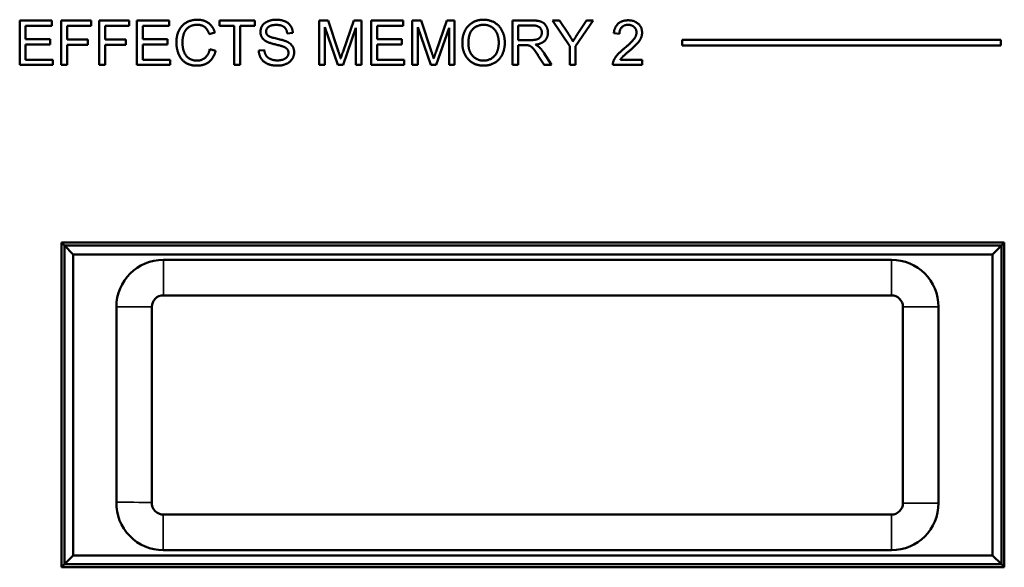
# Model space of a CAD drawing. Header units: inches. Extents: x -32 to 29.2, y -14.4 to 22.6.
# Tile 193 of 256: x -4.5 to -1.1, y -7 to -5.2. Entities that reach past the tile are written whole.
import ezdxf

# ---------------------------------------------------------------- set-up
doc = ezdxf.new("R2010")
doc.units = ezdxf.units.IN
doc.header["$MEASUREMENT"] = 0
doc.layers.add('Visible (ANSI)', color=7, linetype='Continuous', lineweight=50)
doc.layers.add('Visible Narrow (ANSI)', color=7, linetype='Continuous', lineweight=35)

msp = doc.modelspace()

# ---------------------------------------------------------------- linework, layer by layer
at = {"layer": 'Visible (ANSI)'}
for p, q in [((-4.4694, -5.1703), (-4.3608, -5.1703)), ((-4.4694, -5.3203), (-4.4694, -5.1703)), ((-4.3608, -5.188), (-4.4495, -5.188)), ((-4.4495, -5.188), (-4.4495, -5.2339)), ((-4.3608, -5.1703), (-4.3608, -5.188)), ((-4.329, -5.1703), (-4.2277, -5.1703)), ((-4.329, -5.3203), (-4.329, -5.1703)), ((-4.2277, -5.188), (-4.3091, -5.188)), ((-4.3091, -5.188), (-4.3091, -5.2345)), ((-4.2277, -5.1703), (-4.2277, -5.188)), ((-4.2009, -5.1703), (-4.0996, -5.1703)), ((-4.2009, -5.3203), (-4.2009, -5.1703)), ((-4.0996, -5.188), (-4.181, -5.188)), ((-4.181, -5.188), (-4.181, -5.2345)), ((-4.0996, -5.1703), (-4.0996, -5.188)), ((-4.0734, -5.1703), (-3.9648, -5.1703)), ((-4.0734, -5.3203), (-4.0734, -5.1703)), ((-3.9648, -5.188), (-4.0536, -5.188)), ((-4.0536, -5.188), (-4.0536, -5.2339)), ((-3.9648, -5.1703), (-3.9648, -5.188)), ((-3.7939, -5.188), (-3.7939, -5.1703)), ((-3.7939, -5.1703), (-3.675, -5.1703)), ((-3.7445, -5.188), (-3.7939, -5.188)), ((-3.7445, -5.3203), (-3.7445, -5.188)), ((-3.675, -5.188), (-3.7246, -5.188)), ((-3.7246, -5.188), (-3.7246, -5.3203)), ((-3.675, -5.1703), (-3.675, -5.188)), ((-3.4572, -5.1703), (-3.4274, -5.1703)), ((-3.4572, -5.3203), (-3.4572, -5.1703)), ((-3.4274, -5.1703), (-3.3918, -5.2765)), ((-3.3766, -5.2747), (-3.3406, -5.1703)), ((-3.3406, -5.1703), (-3.314, -5.1703)), ((-3.314, -5.1703), (-3.314, -5.3203)), ((-3.2816, -5.1703), (-3.173, -5.1703)), ((-3.2816, -5.3203), (-3.2816, -5.1703)), ((-3.173, -5.188), (-3.2617, -5.188)), ((-3.2617, -5.188), (-3.2617, -5.2339)), ((-3.173, -5.1703), (-3.173, -5.188)), ((-3.1428, -5.1703), (-3.113, -5.1703)), ((-3.1428, -5.3203), (-3.1428, -5.1703)), ((-3.113, -5.1703), (-3.0774, -5.2765)), ((-3.0622, -5.2747), (-3.0262, -5.1703)), ((-3.0262, -5.1703), (-2.9996, -5.1703)), ((-2.9996, -5.1703), (-2.9996, -5.3203)), ((-2.8043, -5.1703), (-2.7377, -5.1703)), ((-2.8043, -5.3203), (-2.8043, -5.1703)), ((-2.7844, -5.2365), (-2.7844, -5.1869)), ((-2.7844, -5.1869), (-2.7369, -5.1869)), ((-2.6109, -5.2567), (-2.6688, -5.1703)), ((-2.6688, -5.1703), (-2.6447, -5.1703)), ((-2.6447, -5.1703), (-2.6151, -5.2156)), ((-2.5311, -5.1703), (-2.5911, -5.2567)), ((-2.5834, -5.2144), (-2.5542, -5.1703)), ((-2.5542, -5.1703), (-2.5311, -5.1703)), ((-3.8097, -5.2114), (-3.8292, -5.216)), ((-3.5464, -5.2125), (-3.5654, -5.214)), ((-3.3947, -5.3203), (-3.4381, -5.1926)), ((-3.4381, -5.1926), (-3.4381, -5.3203)), ((-3.3331, -5.1948), (-3.3768, -5.3203)), ((-3.3331, -5.3203), (-3.3331, -5.1948)), ((-3.0803, -5.3203), (-3.1237, -5.1926)), ((-3.1237, -5.1926), (-3.1237, -5.3203)), ((-3.0186, -5.1948), (-3.0624, -5.3203)), ((-3.0186, -5.3203), (-3.0186, -5.1948)), ((-2.4427, -5.215), (-2.4616, -5.2131)), ((-4.4495, -5.2339), (-4.3664, -5.2339)), ((-4.3664, -5.2516), (-4.4495, -5.2516)), ((-4.4495, -5.2516), (-4.4495, -5.3026)), ((-4.3664, -5.2339), (-4.3664, -5.2516)), ((-4.3091, -5.2345), (-4.2387, -5.2345)), ((-4.2387, -5.2522), (-4.3091, -5.2522)), ((-4.3091, -5.2522), (-4.3091, -5.3203)), ((-4.2387, -5.2345), (-4.2387, -5.2522)), ((-4.181, -5.2345), (-4.1106, -5.2345)), ((-4.1106, -5.2522), (-4.181, -5.2522)), ((-4.181, -5.2522), (-4.181, -5.3203)), ((-4.1106, -5.2345), (-4.1106, -5.2522)), ((-4.0536, -5.2339), (-3.9704, -5.2339)), ((-3.9704, -5.2516), (-4.0536, -5.2516)), ((-4.0536, -5.2516), (-4.0536, -5.3026)), ((-3.9704, -5.2339), (-3.9704, -5.2516)), ((-3.2617, -5.2339), (-3.1786, -5.2339)), ((-3.1786, -5.2516), (-3.2617, -5.2516)), ((-3.2617, -5.2516), (-3.2617, -5.3026)), ((-3.1786, -5.2339), (-3.1786, -5.2516)), ((-2.7417, -5.2365), (-2.7844, -5.2365)), ((-2.7614, -5.2537), (-2.7844, -5.2537)), ((-2.7844, -5.2537), (-2.7844, -5.3203)), ((-2.6109, -5.3203), (-2.6109, -5.2567)), ((-2.5911, -5.2567), (-2.5911, -5.3203)), ((-2.2304, -5.2553), (-2.2304, -5.2353)), ((-2.2304, -5.2353), (-1.1544, -5.2353)), ((-1.1544, -5.2553), (-2.2304, -5.2553)), ((-1.1544, -5.2353), (-1.1544, -5.2553)), ((-3.8271, -5.2676), (-3.8072, -5.2726)), ((-3.6614, -5.2721), (-3.6427, -5.2705)), ((-2.697, -5.3203), (-2.7169, -5.2891)), ((-2.6982, -5.2795), (-2.6722, -5.3203)), ((-4.3573, -5.3203), (-4.4694, -5.3203)), ((-4.4495, -5.3026), (-4.3573, -5.3026)), ((-4.3573, -5.3026), (-4.3573, -5.3203)), ((-4.3091, -5.3203), (-4.329, -5.3203)), ((-4.181, -5.3203), (-4.2009, -5.3203)), ((-3.9614, -5.3203), (-4.0734, -5.3203)), ((-4.0536, -5.3026), (-3.9614, -5.3026)), ((-3.9614, -5.3026), (-3.9614, -5.3203)), ((-3.7246, -5.3203), (-3.7445, -5.3203)), ((-3.4381, -5.3203), (-3.4572, -5.3203)), ((-3.3768, -5.3203), (-3.3947, -5.3203)), ((-3.314, -5.3203), (-3.3331, -5.3203)), ((-3.1696, -5.3203), (-3.2816, -5.3203)), ((-3.2617, -5.3026), (-3.1696, -5.3026)), ((-3.1696, -5.3026), (-3.1696, -5.3203)), ((-3.1237, -5.3203), (-3.1428, -5.3203)), ((-3.0624, -5.3203), (-3.0803, -5.3203)), ((-2.9996, -5.3203), (-3.0186, -5.3203)), ((-2.7844, -5.3203), (-2.8043, -5.3203)), ((-2.6722, -5.3203), (-2.697, -5.3203)), ((-2.5911, -5.3203), (-2.6109, -5.3203)), ((-2.3659, -5.3203), (-2.4651, -5.3203)), ((-2.4395, -5.3026), (-2.3659, -5.3026)), ((-2.3659, -5.3026), (-2.3659, -5.3203)), ((-4.3282, -7.0162), (-4.3282, -5.9202)), ((-4.3282, -5.9202), (-1.1422, -5.9202)), ((-4.3282, -5.9204), (-4.3183, -5.9302)), ((-1.1422, -5.9202), (-1.1522, -5.9302)), ((-1.1422, -5.9202), (-1.1422, -7.0162)), ((-1.1522, -5.9302), (-4.3183, -5.9302)), ((-4.3183, -5.9302), (-4.2883, -5.9602)), ((-4.3183, -5.9302), (-4.3183, -7.0062)), ((-1.1522, -5.9302), (-1.1822, -5.9602)), ((-1.1522, -7.0062), (-1.1522, -5.9302)), ((-4.2883, -5.9602), (-1.1822, -5.9602)), ((-4.2883, -6.9762), (-4.2883, -5.9602)), ((-1.5235, -5.9782), (-3.9839, -5.9782)), ((-1.1822, -5.9602), (-1.1822, -6.9762)), ((-3.9839, -6.0982), (-1.5235, -6.0982)), ((-4.1427, -6.137), (-4.1427, -6.7961)), ((-4.0227, -6.7978), (-4.0227, -6.137)), ((-1.4848, -6.137), (-1.4848, -6.7995)), ((-1.3648, -6.7995), (-1.3648, -6.137)), ((-1.5235, -6.8382), (-3.984, -6.8382)), ((-4.2883, -6.9762), (-4.3183, -7.0062)), ((-1.1822, -6.9762), (-4.2883, -6.9762)), ((-3.984, -6.9582), (-1.5235, -6.9582)), ((-1.1822, -6.9762), (-1.1522, -7.0062)), ((-4.3282, -7.0161), (-4.3183, -7.0062)), ((-1.1422, -7.0162), (-4.3282, -7.0162)), ((-4.3183, -7.0062), (-1.1522, -7.0062)), ((-1.1522, -7.0062), (-1.1422, -7.0162))]:
    msp.add_line(p, q, dxfattribs=at)
for centre, radius, start, end in [((-3.9839, -6.137), 0.1588, 90, 180), ((-1.5235, -6.137), 0.1588, 0, 90), ((-3.9839, -6.137), 0.0388, 90, 180), ((-1.5235, -6.137), 0.0388, 0, 90), ((-3.984, -6.7995), 0.1588, 178.7859, 270), ((-3.984, -6.7995), 0.0388, 177.5427, 270), ((-1.5235, -6.7995), 0.1588, 270, 0), ((-1.5235, -6.7995), 0.0388, 270, 0)]:
    msp.add_arc(centre, radius, start, end, dxfattribs=at)
for points in [[(-3.9398, -5.2442), (-3.9398, -5.2207), (-3.9218, -5.1857), (-3.8888, -5.1677), (-3.8689, -5.1677)], [(-3.8694, -5.1847), (-3.8866, -5.1847), (-3.91, -5.2013), (-3.9193, -5.2292), (-3.9193, -5.2441)], [(-3.8292, -5.216), (-3.8345, -5.1997), (-3.8543, -5.1847), (-3.8694, -5.1847)], [(-3.8689, -5.1677), (-3.8464, -5.1677), (-3.8157, -5.1907), (-3.8097, -5.2114)], [(-3.6558, -5.2091), (-3.6558, -5.1976), (-3.6429, -5.178), (-3.6181, -5.1677), (-3.6029, -5.1677)], [(-3.6021, -5.1852), (-3.6201, -5.1852), (-3.6367, -5.1984), (-3.6367, -5.2077)], [(-3.6029, -5.1677), (-3.5862, -5.1677), (-3.5607, -5.1784), (-3.5468, -5.1994), (-3.5464, -5.2125)], [(-3.5654, -5.214), (-3.5669, -5.1997), (-3.5847, -5.1852), (-3.6021, -5.1852)], [(-2.9736, -5.2473), (-2.9736, -5.2099), (-2.9335, -5.1677), (-2.9018, -5.1677)], [(-2.9531, -5.2475), (-2.9531, -5.2136), (-2.9227, -5.1847), (-2.9017, -5.1847)], [(-2.9018, -5.1677), (-2.881, -5.1677), (-2.8476, -5.1876), (-2.8301, -5.223), (-2.8301, -5.2455)], [(-2.9017, -5.1847), (-2.8868, -5.1847), (-2.8629, -5.1997), (-2.8506, -5.227), (-2.8506, -5.2453)], [(-2.7377, -5.1703), (-2.7177, -5.1703), (-2.6968, -5.1784), (-2.6843, -5.1989), (-2.6843, -5.2112)], [(-2.7369, -5.1869), (-2.7202, -5.1869), (-2.7048, -5.2006), (-2.7048, -5.2112)], [(-2.4616, -5.2131), (-2.4597, -5.1919), (-2.4343, -5.1697), (-2.4129, -5.1697)], [(-2.4134, -5.1849), (-2.4266, -5.1849), (-2.4425, -5.201), (-2.4427, -5.215)], [(-2.3851, -5.2109), (-2.3851, -5.1999), (-2.4008, -5.1849), (-2.4134, -5.1849)], [(-2.4129, -5.1697), (-2.3913, -5.1697), (-2.3662, -5.1936), (-2.3662, -5.2114)], [(-3.6345, -5.2417), (-3.6453, -5.2361), (-3.6558, -5.2194), (-3.6558, -5.2091)], [(-3.6367, -5.2077), (-3.6367, -5.2158), (-3.6309, -5.2211)], [(-3.6309, -5.2211), (-3.625, -5.2262), (-3.5765, -5.2372), (-3.5674, -5.2413)], [(-2.7048, -5.2112), (-2.7048, -5.2184), (-2.7128, -5.2309), (-2.7281, -5.2365), (-2.7417, -5.2365)], [(-2.6843, -5.2112), (-2.6843, -5.2272), (-2.705, -5.2491), (-2.7265, -5.2521)], [(-2.6151, -5.2156), (-2.6067, -5.2282), (-2.5997, -5.241)], [(-2.5997, -5.241), (-2.593, -5.2292), (-2.5834, -5.2144)], [(-2.4266, -5.2649), (-2.4023, -5.2447), (-2.3851, -5.2214), (-2.3851, -5.2109)], [(-2.3662, -5.2114), (-2.3662, -5.2204), (-2.3735, -5.2378), (-2.3906, -5.257), (-2.4104, -5.2738)], [(-3.8693, -5.3228), (-3.8935, -5.3228), (-3.9239, -5.3031), (-3.9398, -5.2657), (-3.9398, -5.2442)], [(-3.9193, -5.2441), (-3.9193, -5.2631), (-3.9081, -5.2917), (-3.8847, -5.3058), (-3.871, -5.3058)], [(-3.5786, -5.2585), (-3.5847, -5.2561), (-3.6262, -5.2461), (-3.6345, -5.2417)], [(-3.5674, -5.2413), (-3.5544, -5.2474), (-3.5419, -5.2659), (-3.5419, -5.2779)], [(-2.9018, -5.3228), (-2.9231, -5.3228), (-2.9564, -5.3024), (-2.9736, -5.267), (-2.9736, -5.2473)], [(-2.9019, -5.3058), (-2.924, -5.3058), (-2.9531, -5.2746), (-2.9531, -5.2475)], [(-2.8506, -5.2453), (-2.8506, -5.2744), (-2.8795, -5.3058), (-2.9019, -5.3058)], [(-2.8301, -5.2455), (-2.8301, -5.2683), (-2.8485, -5.3043), (-2.8824, -5.3228), (-2.9018, -5.3228)], [(-2.7503, -5.2543), (-2.7537, -5.2537), (-2.7614, -5.2537)], [(-2.7169, -5.2891), (-2.7256, -5.2756), (-2.7368, -5.2613), (-2.7457, -5.2555), (-2.7503, -5.2543)], [(-2.7265, -5.2521), (-2.7188, -5.2558), (-2.7146, -5.2595)], [(-3.871, -5.3058), (-3.8543, -5.3058), (-3.8312, -5.2866), (-3.8271, -5.2676)], [(-3.8072, -5.2726), (-3.8135, -5.2971), (-3.8458, -5.3228), (-3.8693, -5.3228)], [(-3.5974, -5.3228), (-3.6178, -5.3228), (-3.6453, -5.3109), (-3.6609, -5.2872), (-3.6614, -5.2721)], [(-3.6427, -5.2705), (-3.6413, -5.2818), (-3.6316, -5.2962), (-3.6111, -5.3051), (-3.5983, -5.3051)], [(-3.5983, -5.3051), (-3.587, -5.3051), (-3.5695, -5.2984), (-3.561, -5.2866), (-3.561, -5.2796)], [(-3.5419, -5.2779), (-3.5419, -5.2899), (-3.5556, -5.3111), (-3.5814, -5.3228), (-3.5974, -5.3228)], [(-3.561, -5.2796), (-3.561, -5.2725), (-3.5691, -5.262), (-3.5786, -5.2585)], [(-3.3918, -5.2765), (-3.3869, -5.2914), (-3.3846, -5.2987)], [(-3.3846, -5.2987), (-3.3821, -5.2906), (-3.3766, -5.2747)], [(-3.0774, -5.2765), (-3.0725, -5.2914), (-3.0702, -5.2987)], [(-3.0702, -5.2987), (-3.0677, -5.2906), (-3.0622, -5.2747)], [(-2.7146, -5.2595), (-2.706, -5.2675), (-2.6982, -5.2795)], [(-2.4629, -5.3075), (-2.4591, -5.2973), (-2.4424, -5.2778), (-2.4266, -5.2649)], [(-2.4104, -5.2738), (-2.427, -5.2876), (-2.4364, -5.2976), (-2.4395, -5.3026)], [(-2.4651, -5.3203), (-2.4653, -5.3137), (-2.4629, -5.3075)]]:
    msp.add_open_spline(points, degree=2, dxfattribs=at)
at = {"layer": 'Visible Narrow (ANSI)'}
for p, q in [((-3.9839, -6.0982), (-3.9839, -5.9782)), ((-1.5235, -6.0982), (-1.5235, -5.9782)), ((-4.0227, -6.137), (-4.1427, -6.137)), ((-1.3648, -6.137), (-1.4848, -6.137)), ((-1.3648, -6.7995), (-1.4848, -6.7995)), ((-3.984, -6.9582), (-3.984, -6.8382)), ((-1.5235, -6.9582), (-1.5235, -6.8382))]:
    msp.add_line(p, q, dxfattribs=at)
msp.add_open_spline([(-4.1427, -6.7961), (-4.1094, -6.7965), (-4.0573, -6.7971), (-4.0227, -6.7978)], degree=3, dxfattribs=at)

doc.saveas('drawing.dxf')
